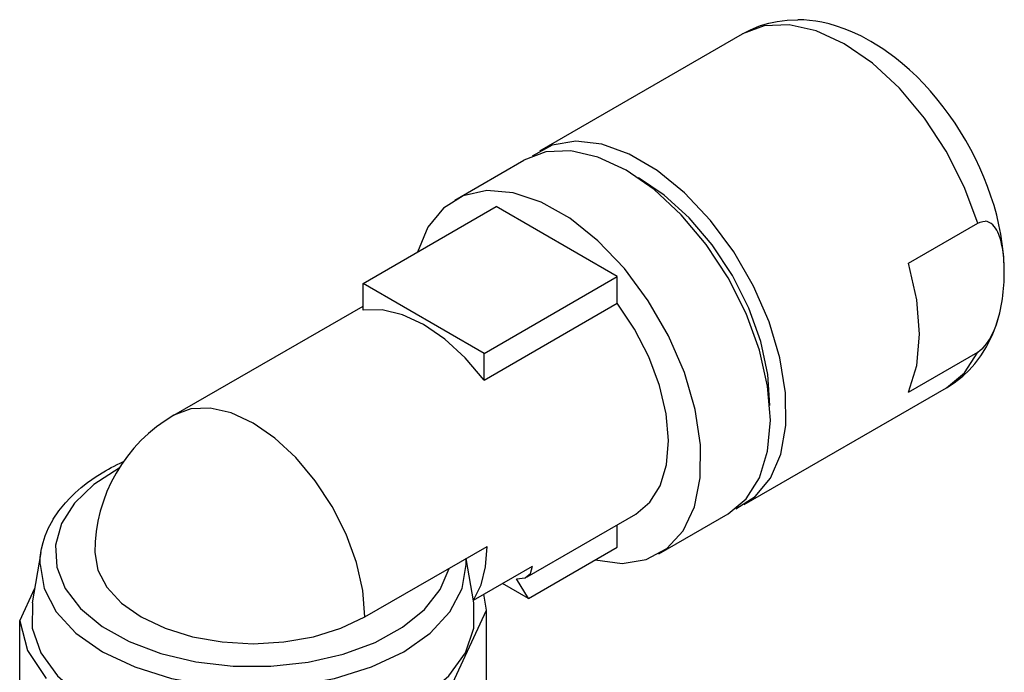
# Model space of a CAD drawing. Extents: x 0 to 1288, y 0 to 911.
# Tile 12 of 29: x 272 to 338, y 299 to 342. Entities that reach past the tile are written whole.
import ezdxf

# ---------------------------------------------------------------- set-up
doc = ezdxf.new("R2010")
doc.units = 0
doc.header["$LTSCALE"] = 15.34
doc.header["$MEASUREMENT"] = 0
doc.layers.add('40000_ISO', color=7, linetype='CONTINUOUS')

msp = doc.modelspace()

# ---------------------------------------------------------------- linework, layer by layer
at = {"layer": '40000_ISO', "color": 7, "linetype": 'CONTINUOUS', "lineweight": 25}
for p, q in [((322.486704, 341.698646), (323.159246, 341.783394)), ((323.159246, 341.783394), (323.857977, 341.807548)), ((324.247621, 341.794121), (323.857977, 341.807548)), ((324.644521, 341.761284), (324.247621, 341.794121)), ((325.048406, 341.708458), (324.644521, 341.761284)), ((320.180433, 340.868248), (320.713766, 341.145729)), ((320.713766, 341.145729), (321.272726, 341.376838)), ((321.272726, 341.376838), (321.387724, 341.417457)), ((321.387724, 341.417457), (321.927057, 341.578834)), ((321.927057, 341.578834), (322.486704, 341.698646)), ((325.459173, 341.634987), (325.048406, 341.708458)), ((325.936651, 341.524894), (325.459173, 341.634987)), ((326.422002, 341.386085), (325.936651, 341.524894)), ((326.933241, 341.210731), (326.422002, 341.386085)), ((327.450384, 341.002952), (326.933241, 341.210731)), ((306.745401, 333.111534), (320.180185, 340.86811)), ((328.076292, 340.710426), (327.450384, 341.002952)), ((328.705434, 340.370491), (328.076292, 340.710426)), ((329.503942, 339.871162), (328.705434, 340.370491)), ((330.2954, 339.298317), (329.503942, 339.871162)), ((330.789396, 338.899421), (330.2954, 339.298317)), ((331.272428, 338.476906), (330.789396, 338.899421)), ((331.746748, 338.028999), (331.272428, 338.476906)), ((332.210859, 337.556953), (331.746748, 338.028999)), ((332.66332, 337.062156), (332.210859, 337.556953)), ((333.093656, 336.557106), (332.66332, 337.062156)), ((333.510221, 336.033073), (333.093656, 336.557106)), ((333.911817, 335.491569), (333.510221, 336.033073)), ((334.2973, 334.93412), (333.911817, 335.491569)), ((334.663427, 334.365761), (334.2973, 334.93412)), ((335.011518, 333.784797), (334.663427, 334.365761)), ((335.340604, 333.192848), (335.011518, 333.784797)), ((335.649755, 332.591591), (335.340604, 333.192848)), ((335.939787, 331.979027), (335.649755, 332.591591)), ((301.088548, 329.845543), (305.684744, 332.499153)), ((336.207945, 331.360481), (335.939787, 331.979027)), ((336.453481, 330.737709), (336.207945, 331.360481)), ((336.675703, 330.11251), (336.453481, 330.737709)), ((336.877981, 329.473259), (336.675703, 330.11251)), ((295.011884, 324.306068), (303.850717, 329.409172)), ((311.876379, 324.775551), (303.850717, 329.409172)), ((337.054716, 328.835304), (336.877981, 329.473259)), ((337.205457, 328.200584), (337.054716, 328.835304)), ((331.198072, 325.647133), (335.794264, 328.300743)), ((335.794264, 328.300743), (335.964719, 328.381523)), ((335.964719, 328.381523), (336.133184, 328.426124)), ((336.133184, 328.426124), (336.285711, 328.434654)), ((336.434248, 328.411659), (336.285711, 328.434654)), ((336.567335, 328.36158), (336.434248, 328.411659)), ((336.683736, 328.291679), (336.567335, 328.36158)), ((336.79408, 328.199943), (336.683736, 328.291679)), ((336.894956, 328.090217), (336.79408, 328.199943)), ((336.984045, 327.968818), (336.894956, 328.090217)), ((337.329855, 327.571007), (337.205457, 328.200584)), ((337.060362, 327.843025), (336.984045, 327.968818)), ((337.12853, 327.709892), (337.060362, 327.843025)), ((337.190809, 327.56736), (337.12853, 327.709892)), ((337.247419, 327.416237), (337.190809, 327.56736)), ((337.298574, 327.257377), (337.247419, 327.416237)), ((337.428312, 326.943748), (337.329855, 327.571007)), ((337.344495, 327.091575), (337.298574, 327.257377)), ((337.385397, 326.91967), (337.344495, 327.091575)), ((337.421499, 326.742485), (337.385397, 326.91967)), ((337.453008, 326.560859), (337.421499, 326.742485)), ((337.520811, 326.079231), (337.428312, 326.943748)), ((337.480108, 326.375557), (337.453008, 326.560859)), ((337.502973, 326.187401), (337.480108, 326.375557)), ((337.521787, 325.997169), (337.502973, 326.187401)), ((337.560209, 325.238029), (337.520811, 326.079231)), ((337.536749, 325.805687), (337.521787, 325.997169)), ((337.548025, 325.613746), (337.536749, 325.805687)), ((337.555814, 325.422142), (337.548025, 325.613746)), ((337.5603, 325.231682), (337.555814, 325.422142)), ((303.037546, 319.672455), (311.876379, 324.775551)), ((311.876379, 323.007248), (311.876379, 324.775551)), ((337.554685, 324.637871), (337.559972, 324.847511)), ((337.559972, 324.847511), (337.561681, 325.050926)), ((337.560728, 325.201408), (337.5603, 325.231682)), ((337.561071, 325.171196), (337.560728, 325.201408)), ((337.561338, 325.141029), (337.561071, 325.171196)), ((337.561529, 325.110924), (337.561338, 325.141029)), ((337.561643, 325.080894), (337.561529, 325.110924)), ((337.561681, 325.050926), (337.561643, 325.080894)), ((303.037546, 319.672455), (295.011884, 324.306068)), ((295.011884, 322.537758), (295.011884, 324.306068)), ((337.515119, 323.978592), (337.532491, 324.20269)), ((337.532491, 324.20269), (337.545599, 324.422691)), ((337.545599, 324.422691), (337.554685, 324.637871)), ((337.435224, 323.288795), (337.466711, 323.520927)), ((337.466711, 323.520927), (337.493269, 323.751098)), ((337.493269, 323.751098), (337.515119, 323.978592)), ((282.461006, 315.569092), (295.011881, 322.815345)), ((303.037546, 317.904144), (311.876379, 323.007248)), ((337.308912, 322.587776), (337.35658, 322.821518)), ((337.35658, 322.821518), (337.398595, 323.055427)), ((337.398595, 323.055427), (337.435224, 323.288795)), ((337.033811, 321.58712), (337.255056, 322.354255)), ((337.136648, 321.918518), (337.198873, 322.135711)), ((337.198873, 322.135711), (337.255331, 322.354904)), ((337.255331, 322.354904), (337.308912, 322.587776)), ((336.754491, 320.860771), (337.033811, 321.58712)), ((336.903577, 321.262397), (336.99246, 321.488548)), ((336.99246, 321.488548), (337.068426, 321.703918)), ((337.068426, 321.703918), (337.136648, 321.918518)), ((336.425756, 320.191589), (336.754491, 320.860771)), ((336.691496, 320.810966), (336.802519, 321.033439)), ((336.802519, 321.033439), (336.903577, 321.262397)), ((336.1368, 320.029831), (336.290907, 320.200088)), ((336.290907, 320.200088), (336.440725, 320.39759)), ((336.382658, 320.114158), (336.425756, 320.191589)), ((336.440725, 320.39759), (336.574239, 320.603485)), ((336.574239, 320.603485), (336.691496, 320.810966)), ((303.037546, 317.904144), (303.037546, 319.672455)), ((331.198072, 317.106643), (335.794264, 319.760254)), ((335.602712, 318.981056), (336.012373, 319.521118)), ((335.794264, 319.760254), (335.966695, 319.877853)), ((335.966695, 319.877853), (336.1368, 320.029831)), ((336.012373, 319.521118), (336.382658, 320.114158)), ((335.219129, 318.556297), (335.602712, 318.981056)), ((334.809713, 318.169906), (335.219129, 318.556297)), ((333.730428, 317.398964), (334.237402, 317.722107)), ((334.237402, 317.722107), (334.717024, 318.090622)), ((334.717024, 318.090622), (334.809713, 318.169906)), ((320.295404, 309.642242), (333.730673, 317.399101)), ((278.686817, 312.301079), (278.890388, 312.400184)), ((278.890388, 312.400184), (279.118114, 312.505821)), ((277.2973, 311.506714), (277.919622, 311.88974)), ((277.919622, 311.88974), (278.106603, 311.995712)), ((278.106603, 311.995712), (278.29689, 312.09964)), ((278.29689, 312.09964), (278.490343, 312.201454)), ((278.490343, 312.201454), (278.686817, 312.301079)), ((276.300384, 310.773338), (276.730585, 311.110733)), ((276.730585, 311.110733), (277.2973, 311.506714)), ((275.566155, 310.100921), (275.90845, 310.431877)), ((275.90845, 310.431877), (276.300384, 310.773338)), ((274.816049, 309.224281), (275.257322, 309.7696)), ((275.257322, 309.7696), (275.566155, 310.100921)), ((274.453193, 308.683273), (274.816049, 309.224281)), ((274.136016, 308.095649), (274.414116, 308.617988)), ((274.414116, 308.617988), (274.453193, 308.683273)), ((305.890478, 304.847397), (313.11355, 309.017639)), ((314.638548, 306.376259), (319.234743, 309.029869)), ((273.918797, 307.579597), (274.136016, 308.095649)), ((311.876379, 306.812629), (311.876379, 308.303352)), ((273.672147, 306.700302), (273.776045, 307.138221)), ((273.776045, 307.138221), (273.918797, 307.579597)), ((273.063429, 303.121032), (273.640574, 306.468155)), ((273.591738, 306.131447), (273.654451, 306.605217)), ((273.654451, 306.605217), (273.672147, 306.700302)), ((295.135626, 302.189216), (303.239069, 306.867744)), ((305.99325, 303.416008), (311.876379, 306.812629)), ((273.571005, 305.659332), (273.591738, 306.131447)), ((301.840749, 305.991455), (301.836237, 306.057823)), ((301.844438, 305.925049), (301.840749, 305.991455)), ((301.847311, 305.858635), (301.844438, 305.925049)), ((301.849363, 305.792206), (301.847311, 305.858635)), ((301.850595, 305.725761), (301.849363, 305.792206)), ((302.358598, 303.120933), (301.850744, 306.0662)), ((301.851003, 305.659332), (301.850595, 305.725761)), ((302.343233, 303.302475), (306.260603, 305.564171)), ((305.99325, 303.416008), (305.181608, 304.715713)), ((272.223329, 301.922241), (273.23117, 304.093834)), ((305.99325, 303.416008), (304.266557, 304.41291)), ((302.343233, 303.302475), (302.325533, 303.31269)), ((303.198681, 302.635826), (303.016779, 303.691276)), ((300.814733, 297.499138), (303.198682, 302.635826)), ((303.198682, 295.287353), (303.198682, 302.635826)), ((272.223329, 294.573768), (272.223329, 301.922241))]:
    msp.add_line(p, q, dxfattribs=at)
for points in [[(335.794267, 328.300743), (334.904849, 330.720091), (333.711032, 333.07869), (332.258531, 335.286224), (330.602964, 337.258163), (328.807726, 338.918998), (326.94156, 340.205131), (325.075926, 341.067315), (323.282261, 341.472535), (321.629249, 341.405274), (320.180186, 340.868108)], [(319.744438, 309.372127), (321.032442, 310.172447), (322.038398, 311.39345), (322.724535, 312.989294), (323.065092, 314.900061), (323.047282, 317.054007), (322.671774, 319.370262), (321.952667, 321.761858), (320.91696, 324.138999), (319.60354, 326.412434), (318.061721, 328.496803), (316.349394, 330.313846), (314.530848, 331.79534), (312.674364, 332.885661), (310.849646, 333.543871), (309.125204, 333.745257), (307.565785, 333.482258), (306.22994, 332.764748)], [(319.234741, 309.029871), (320.426298, 310.018454), (321.311706, 311.420002), (321.856937, 313.180655), (322.041039, 315.232751), (321.856937, 317.497429), (321.311706, 319.88766), (320.4263, 322.311588), (319.234742, 324.676063), (317.782826, 326.89022), (316.126346, 328.868969), (314.328961, 330.536268), (312.459742, 331.828044), (310.590524, 332.694656), (308.793139, 333.102798), (307.136659, 333.036787), (305.684742, 332.49916)], [(322.002494, 316.211082), (321.874782, 318.267874), (321.402952, 320.452728), (320.606437, 322.675648), (319.518046, 324.845072), (318.18261, 326.87164), (316.655137, 328.671878), (314.998544, 330.171633), (313.281065, 331.309131)], [(310.420835, 305.972274), (312.192936, 305.741668), (313.794721, 305.997661), (315.163178, 306.730181), (316.244472, 307.910412), (316.996065, 309.491924), (317.388391, 311.412501), (317.406015, 313.596589), (317.048245, 315.958267), (316.329154, 318.404628), (315.277032, 320.839435), (313.933267, 323.166903), (312.350724, 325.295471), (310.591658, 327.141402), (308.72527, 328.632079), (306.824982, 329.708859), (304.965551, 330.329383), (303.220125, 330.46924), (301.657368, 330.122927), (300.338759, 329.304068), (299.31617, 328.044877), (298.62983, 326.39489)], [(331.198072, 317.106643), (331.753085, 318.878724), (331.940534, 320.948228), (331.753085, 323.234179), (331.198072, 325.647133)], [(313.113551, 309.017637), (314.045155, 309.793233), (314.734344, 310.895012), (315.154089, 312.279767), (315.28793, 313.893195), (315.13062, 315.672023), (314.688325, 317.546493), (313.978393, 319.443097), (313.028662, 321.287458), (311.876378, 323.007248)], [(303.037545, 317.904142), (301.783268, 319.374659), (300.429357, 320.615218), (299.024714, 321.581012), (297.620071, 322.23716), (296.266161, 322.559963), (295.011883, 322.537761)], [(333.730672, 317.399101), (334.91258, 318.376749), (335.794264, 319.760253)], [(295.135626, 302.189215), (294.992965, 303.944133), (294.570461, 305.796341), (293.884353, 307.674662), (292.961006, 309.506912), (291.835905, 311.222679), (290.552285, 312.756028), (289.159478, 314.048031), (287.711006, 315.049039), (286.262534, 315.720583), (284.869726, 316.036856), (283.586107, 315.985704), (282.461005, 315.569092)], [(278.825129, 312.064528), (277.14542, 310.98611), (275.851863, 309.742849), (274.991735, 308.380185), (274.596472, 306.94792), (274.68052, 305.498401), (275.240808, 304.084605), (276.256858, 302.758204), (277.691535, 301.567674), (279.492405, 300.556528), (281.593649, 299.761721), (283.91847, 299.212302), (286.381902, 298.928351), (288.89391, 298.920245), (291.362685, 299.188282), (293.697997, 299.722664), (295.814497, 300.503862), (297.63483, 301.503323), (299.092465, 302.68452), (300.13413, 304.004282), (300.721753, 305.414375)], [(277.211005, 306.475825), (277.41276, 305.293153), (278.01027, 304.15593), (278.980574, 303.10786), (280.286383, 302.189218), (281.877517, 301.435309), (283.692828, 300.875103), (285.662555, 300.53013), (287.711003, 300.413647), (289.759451, 300.53013), (291.729179, 300.875102), (293.54449, 301.435307), (295.135624, 302.189217)], [(302.343233, 303.302475), (302.83634, 304.31505), (303.137696, 305.514389), (303.23907, 306.867743)], [(273.571005, 305.659329), (273.842708, 304.066643), (274.647376, 302.535165), (275.954084, 301.12375), (277.712617, 299.886639), (279.855391, 298.871376), (282.30006, 298.116976), (284.952674, 297.652432), (287.711292, 297.495596), (290.469899, 297.652496), (293.12248, 298.117102), (295.567096, 298.87156), (297.709799, 299.886874), (299.468244, 301.124026), (300.774854, 302.535471), (301.579414, 304.066968), (301.851005, 305.65966)], [(305.181609, 304.715712), (305.766909, 304.789196), (306.129974, 305.07469), (306.260602, 305.56417)], [(273.063414, 303.120948), (273.060551, 301.453885), (273.621406, 299.818572), (274.724398, 298.277931), (276.327086, 296.891245), (278.367802, 295.711868), (280.768024, 294.785182), (283.435396, 294.146842), (286.267285, 293.821412), (289.154725, 293.821412), (291.986613, 294.146842), (294.653986, 294.785182), (297.054208, 295.711868), (299.094924, 296.891245), (300.697612, 298.277931), (301.800604, 299.818572), (302.361459, 301.453885), (302.358596, 303.120948)], [(272.223329, 301.922241), (272.739154, 299.96288), (273.989292, 298.117118)]]:
    msp.add_lwpolyline(points, dxfattribs=at)
msp.add_arc((287.711005, 306.475825), 10.5, 119.999765, 180, dxfattribs=at)

doc.saveas('drawing.dxf')
